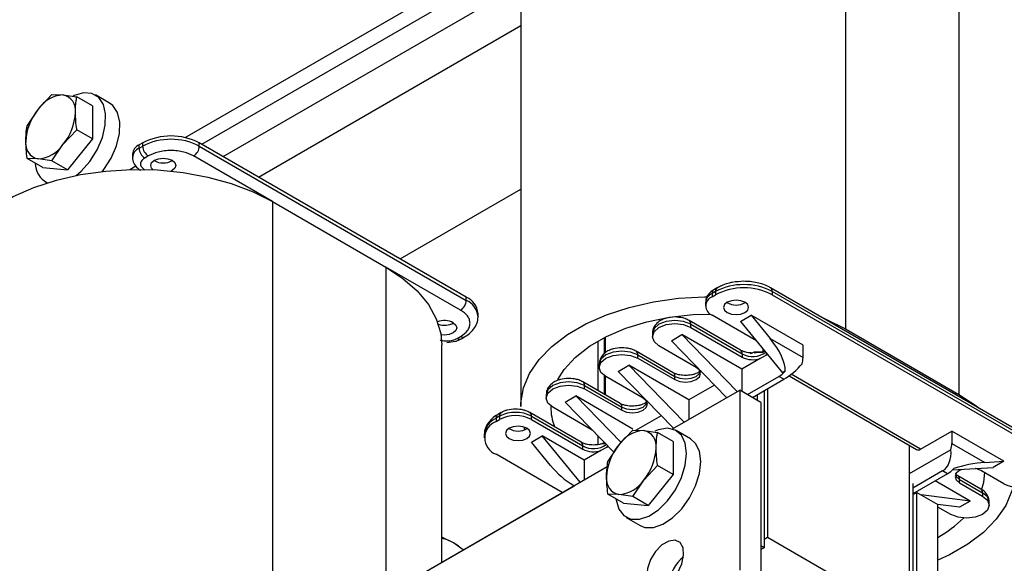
# Model space of a CAD drawing. Header units: millimetres. Extents: x 5 to 414, y 6 to 290.
# Tile 32 of 37: x 335 to 355, y 180 to 191. Entities that reach past the tile are written whole.
import ezdxf

# ---------------------------------------------------------------- set-up
doc = ezdxf.new("R2010")
doc.units = ezdxf.units.MM

msp = doc.modelspace()

# ---------------------------------------------------------------- linework, layer by layer
at = {"color": 7, "linetype": 'Continuous', "lineweight": 25}
for p, q in [((351.6556, 193.6478), (351.6556, 184.5026)), ((353.9184, 192.3416), (353.9184, 183.1963)), ((345.1686, 192.0967), (345.1686, 182.9514)), ((338.4671, 188.3203), (344.4654, 191.7831)), ((338.8003, 188.1862), (344.6319, 191.5526)), ((339.2246, 187.9412), (345.0467, 191.3023)), ((339.9318, 187.533), (345.1686, 190.5562)), ((335.809, 189.1773), (335.5336, 188.8855)), ((335.809, 189.1773), (336.0286, 189.1712)), ((336.0286, 189.1712), (336.3039, 189.133)), ((336.9599, 189.0075), (336.677, 189.1708)), ((336.6155, 188.9532), (336.3039, 189.133)), ((336.6155, 188.9532), (336.6155, 188.2932)), ((335.5336, 188.8855), (335.314, 188.5615)), ((336.0286, 188.1812), (336.3039, 188.473)), ((336.6155, 188.2932), (336.3039, 188.473)), ((335.809, 187.8573), (336.0286, 188.1812)), ((336.6155, 188.2932), (336.1205, 187.6774)), ((337.6196, 188.2147), (337.5489, 188.1739)), ((337.5489, 188.1085), (337.5489, 188.1739)), ((337.6196, 188.1494), (337.6196, 188.2147)), ((338.7509, 188.1494), (338.7509, 188.2147)), ((344.0825, 185.1368), (338.7509, 188.2147)), ((337.4171, 187.9902), (337.4171, 187.9248)), ((337.5489, 188.1085), (337.6196, 188.1494)), ((338.7509, 188.1494), (344.0825, 185.0715)), ((335.5336, 187.8955), (335.314, 187.9015)), ((335.6255, 187.7217), (335.314, 187.9015)), ((335.809, 187.8573), (335.5336, 187.8955)), ((336.1205, 187.6774), (335.809, 187.8573)), ((337.7327, 187.9534), (337.662, 187.9126)), ((340.2147, 187.0431), (338.6378, 187.9534)), ((335.6255, 187.7217), (336.1205, 187.6774)), ((336.2937, 187.5667), (336.3902, 187.6493)), ((337.364, 187.6836), (337.4861, 187.754)), ((335.6771, 187.4387), (335.7115, 187.4189)), ((342.7602, 185.9002), (345.1686, 187.2905)), ((340.2147, 187.0431), (340.2147, 177.8978)), ((340.2147, 187.0431), (342.4774, 185.7368)), ((343.9694, 184.8755), (342.4774, 185.7369)), ((342.4774, 185.7368), (342.4774, 179.204)), ((349.0606, 185.2496), (348.9898, 185.2087)), ((349.0937, 185.3228), (349.023, 185.282)), ((349.0606, 185.2496), (349.0606, 185.1842)), ((355.4904, 182.245), (350.1588, 185.3228)), ((350.1919, 185.2496), (350.1919, 185.1842)), ((355.5235, 182.1717), (350.1919, 185.2496)), ((344.0825, 185.0715), (344.0825, 185.1368)), ((348.858, 185.0251), (348.858, 184.9597)), ((348.9898, 185.2087), (348.9898, 185.1434)), ((348.9898, 185.1434), (349.0606, 185.1842)), ((350.1919, 185.1842), (355.5235, 182.1064)), ((344.3168, 184.7449), (344.3166, 184.7347)), ((344.3168, 184.7449), (344.3168, 184.8103)), ((349.5577, 184.0778), (348.5324, 184.6697)), ((349.8742, 184.2655), (348.9898, 184.776)), ((349.5555, 184.6536), (349.7677, 184.776)), ((349.5555, 184.6536), (350.397, 183.6289)), ((350.8071, 184.176), (349.7677, 184.776)), ((349.7677, 184.776), (350.1501, 184.3103)), ((348.5656, 184.5311), (348.5656, 184.5964)), ((348.5656, 184.5964), (349.5909, 184.0045)), ((348.5656, 184.5311), (349.5909, 183.9392)), ((351.6556, 184.5026), (353.9184, 183.1963)), ((343.8987, 184.3122), (343.9694, 184.353)), ((343.9787, 184.3043), (344.0494, 184.3451)), ((346.7059, 184.2577), (346.7059, 183.2749)), ((346.8322, 184.3267), (346.8322, 184.0017)), ((346.8615, 184.0296), (346.8615, 184.3417)), ((347.7974, 184.4127), (347.7974, 184.3474)), ((348.1767, 184.2658), (348.3888, 184.3882)), ((349.2802, 183.1311), (348.1767, 184.2658)), ((349.5838, 183.6984), (348.3888, 184.3882)), ((349.4923, 183.2536), (348.3888, 184.3882)), ((350.1501, 184.3103), (350.8071, 183.931)), ((343.5904, 179.8466), (343.5904, 184.1857)), ((348.2142, 183.6288), (347.4718, 184.0574)), ((348.6716, 183.7351), (347.9292, 184.1637)), ((350.001, 184.1111), (350.001, 184.0432)), ((350.8071, 183.931), (350.8071, 184.176)), ((347.5049, 183.9188), (347.5049, 183.9841)), ((347.5049, 183.9841), (348.2474, 183.5555)), ((347.5049, 183.9188), (348.2474, 183.4902)), ((349.9538, 183.9119), (349.5838, 183.6984)), ((349.5909, 184.0045), (349.5909, 183.9392)), ((349.868, 184.024), (349.8286, 184.0158)), ((349.9963, 184.0315), (349.868, 184.024)), ((350.0624, 183.9747), (349.9538, 183.9119)), ((350.0968, 183.9945), (350.0624, 183.9747)), ((346.7367, 183.8004), (346.7367, 183.7351)), ((347.116, 183.6535), (347.3281, 183.7759)), ((347.116, 183.6535), (348.2195, 182.5188)), ((348.5232, 183.0861), (347.3281, 183.7759)), ((348.4316, 182.6413), (347.3281, 183.7759)), ((349.5838, 183.6984), (349.5838, 183.2574)), ((350.4496, 183.6593), (350.397, 183.6289)), ((347.1536, 183.0165), (346.4111, 183.4451)), ((346.8322, 183.5751), (346.8322, 183.202)), ((346.8615, 183.1851), (346.8615, 183.5556)), ((347.611, 183.1228), (346.8685, 183.5514)), ((348.2474, 183.4902), (348.2474, 183.5555)), ((349.6969, 183.1921), (350.3263, 183.5554)), ((349.7959, 183.135), (350.4253, 183.4983)), ((350.4253, 183.4983), (350.3263, 183.5554)), ((350.5268, 183.5653), (353.0747, 182.0944)), ((353.1547, 182.1023), (350.5672, 183.596)), ((346.4443, 183.3065), (346.4443, 183.3718)), ((346.4443, 183.3718), (347.1867, 182.9432)), ((346.4443, 183.3065), (347.1867, 182.8779)), ((348.1978, 182.5063), (349.5414, 183.2819)), ((349.036, 183.3821), (348.5232, 183.0861)), ((349.5414, 183.2819), (349.5414, 179.6891)), ((349.9657, 183.037), (349.5414, 183.2819)), ((350.0293, 183.2697), (350.0293, 180.1342)), ((350.1, 183.3105), (350.1, 180.3383)), ((345.6761, 183.1881), (345.6761, 183.1228)), ((346.0554, 183.0412), (346.2675, 183.1636)), ((347.411, 182.5035), (346.2675, 183.1636)), ((346.2675, 183.1636), (347.1722, 182.2334)), ((348.5232, 183.0861), (348.5232, 182.6941)), ((349.8879, 183.188), (349.8879, 183.0819)), ((346.5985, 182.4827), (345.8079, 182.9391)), ((346.0554, 183.0412), (347.0292, 182.0398)), ((347.1867, 182.8779), (347.1867, 182.9432)), ((349.9657, 183.037), (349.9657, 179.4442)), ((344.7472, 182.7595), (344.6765, 182.7187)), ((344.6765, 182.7187), (344.6765, 182.6534)), ((344.6765, 182.6534), (344.7472, 182.6942)), ((344.7804, 182.8328), (344.7096, 182.792)), ((344.7472, 182.7595), (344.7472, 182.6942)), ((344.7874, 182.8362), (344.7813, 182.8333)), ((346.3758, 182.2409), (345.3505, 182.8328)), ((345.3836, 182.6942), (345.3836, 182.7595)), ((345.3836, 182.7595), (346.4089, 182.1676)), ((345.3836, 182.6942), (346.4089, 182.1023)), ((347.9754, 182.7698), (347.4625, 182.4738)), ((345.2528, 182.4922), (345.235, 182.5432)), ((347.4055, 182.4806), (347.1302, 182.1888)), ((347.4055, 182.4806), (347.6251, 182.4746)), ((347.6251, 182.4746), (347.9005, 182.4363)), ((348.5564, 182.3109), (348.2736, 182.4741)), ((344.4422, 182.3921), (344.4422, 182.3268)), ((345.3836, 182.2452), (345.5957, 182.3676)), ((346.4372, 181.8819), (345.5957, 182.3676)), ((346.3553, 181.4426), (345.5957, 182.3676)), ((346.7059, 182.3723), (346.7059, 182.1928)), ((348.212, 182.2565), (347.9005, 182.4363)), ((353.1547, 182.1023), (353.777, 182.4615)), ((354.8164, 181.8615), (353.777, 182.4615)), ((353.777, 182.4615), (353.777, 182.2166)), ((345.7661, 181.7794), (345.3836, 182.2452)), ((346.4089, 182.1023), (346.4089, 182.1676)), ((346.7718, 182.075), (346.4372, 181.8819)), ((346.8804, 182.1377), (346.7718, 182.075)), ((346.9147, 182.1575), (346.8804, 182.1377)), ((347.1302, 182.1888), (346.9105, 181.8649)), ((348.212, 182.2565), (348.212, 181.5965)), ((352.9284, 182.1788), (352.9284, 178.7055)), ((353.7591, 182.0919), (352.9284, 181.6124)), ((353.777, 182.2166), (354.4339, 181.8373)), ((345.9988, 181.2369), (344.6765, 182.0003)), ((346.4372, 181.8819), (346.4372, 181.4899)), ((336.8841, 175.975), (346.8966, 181.7551)), ((347.6251, 181.4846), (347.9005, 181.7763)), ((348.212, 181.5965), (347.9005, 181.7763)), ((353.7884, 181.6875), (354.6043, 181.739)), ((354.8164, 181.4124), (354.3568, 181.6778)), ((354.4339, 181.8373), (354.8164, 181.8615)), ((354.8164, 181.8615), (354.6043, 181.739)), ((347.4055, 181.1606), (347.6251, 181.4846)), ((348.212, 181.5965), (347.7171, 180.9808)), ((353.5931, 181.6695), (352.9991, 181.3266)), ((353.6921, 181.6124), (352.9991, 181.2123)), ((353.6921, 181.6124), (353.5931, 181.6695)), ((354.359, 181.3061), (353.8994, 181.5714)), ((353.9325, 181.4328), (353.9325, 181.4982)), ((353.9325, 181.4982), (354.3921, 181.2328)), ((339.3661, 177.4079), (346.2351, 181.3733)), ((346.2096, 181.3881), (346.2352, 181.3733)), ((352.9991, 181.4199), (352.9991, 178.4197)), ((354.1447, 181.0655), (353.4447, 181.4695)), ((353.9325, 181.4328), (354.3921, 181.1675)), ((347.1302, 181.1988), (346.9105, 181.2049)), ((347.2221, 181.025), (346.9105, 181.2049)), ((347.4055, 181.1606), (347.1302, 181.1988)), ((347.7171, 180.9808), (347.4055, 181.1606)), ((352.9991, 181.196), (353.0769, 181.2409)), ((353.0193, 181.2076), (352.9991, 181.2102)), ((353.0769, 177.6481), (353.0769, 181.2409)), ((353.0769, 181.2409), (353.5012, 180.996)), ((354.1447, 181.0655), (353.1668, 181.189)), ((354.3921, 181.2328), (354.3921, 181.1675)), ((347.2221, 181.025), (347.7171, 180.9808)), ((353.9325, 180.943), (353.4978, 180.9979)), ((353.5012, 177.4032), (353.5012, 180.996)), ((353.7557, 180.8001), (353.5012, 180.9471)), ((354.1447, 181.0655), (353.9325, 180.943)), ((354.5239, 180.9838), (354.5239, 181.0491)), ((347.2737, 180.742), (347.5565, 180.5788)), ((343.828, 180.2308), (343.5904, 180.3485)), ((350.1, 180.3383), (350.0293, 180.2975)), ((352.9284, 178.7055), (350.1, 180.3383)), ((344.0216, 180.0955), (343.828, 180.2308)), ((350.0293, 180.1342), (349.9657, 180.1709)), ((350.0293, 180.1342), (349.9657, 180.0975))]:
    msp.add_line(p, q, dxfattribs=at)
at = {"color": 7, "linetype": 'Continuous', "lineweight": 25, "flags": 128}
for points in [[(336.3902, 187.6493), (336.5642, 187.845), (336.7095, 188.0748), (336.8153, 188.3217), (336.8738, 188.5673), (336.8806, 188.7935), (336.8352, 188.9834), (336.741, 189.123), (336.605, 189.2019), (336.4372, 189.2142), (336.2502, 189.1591), (336.2317, 189.1504)], [(336.8128, 187.6376), (336.8471, 187.6817), (336.9923, 187.9115), (337.0981, 188.1584), (337.1566, 188.404), (337.1634, 188.6302), (337.118, 188.8201), (337.0238, 188.9597), (336.9599, 189.0075)], [(337.8302, 187.6787), (337.7987, 187.7104), (337.7797, 187.7656), (337.7987, 187.8209), (337.8529, 187.8677), (337.934, 187.899), (338.0297, 187.91), (338.1254, 187.899), (338.2065, 187.8677)], [(338.2065, 187.8677), (338.2607, 187.8209), (338.2797, 187.7656), (338.2607, 187.7104), (338.2065, 187.6636), (338.185, 187.6525)], [(333.7276, 185.4919), (333.7299, 185.5668), (333.7829, 185.8647), (333.9057, 186.1555), (334.096, 186.4341), (334.3502, 186.6951), (334.6635, 186.9336), (335.0303, 187.1453), (335.4435, 187.3263), (335.8956, 187.473), (336.3781, 187.5828), (336.882, 187.6537), (337.3979, 187.6843), (337.9163, 187.6741), (338.4274, 187.6232), (338.9217, 187.5327), (339.3901, 187.4041), (339.8237, 187.2399), (340.2147, 187.0431)], [(342.4774, 185.7368), (342.8182, 185.5112), (343.1027, 185.2608), (343.3254, 184.9904), (343.4823, 184.7051), (343.5705, 184.41), (343.5904, 184.1857)], [(345.1686, 182.9514), (345.1708, 183.0263), (345.2239, 183.3241), (345.3467, 183.615), (345.537, 183.8936), (345.7911, 184.1545), (346.1045, 184.3931), (346.4713, 184.6048), (346.8845, 184.7857), (347.3366, 184.9325), (347.8191, 185.0423), (348.323, 185.1132), (348.8389, 185.1438), (348.8811, 185.1445)], [(349.6475, 185.0332), (349.5664, 185.0645), (349.4707, 185.0755), (349.375, 185.0645), (349.2939, 185.0332), (349.2397, 184.9864), (349.2207, 184.9312), (349.2397, 184.8759), (349.2939, 184.8291), (349.375, 184.7978), (349.4707, 184.7868), (349.5664, 184.7978), (349.6475, 184.8291), (349.7017, 184.8759), (349.7207, 184.9312), (349.7017, 184.9864), (349.6475, 185.0332)], [(343.8209, 184.6265), (343.8751, 184.5797), (343.8941, 184.5245), (343.8751, 184.4693), (343.8209, 184.4224), (343.7398, 184.3912), (343.6441, 184.3802), (343.5745, 184.3859)], [(345.9086, 183.4917), (346.0356, 183.6901), (346.2591, 183.9342), (346.5431, 184.1564), (346.8813, 184.3516), (347.2661, 184.5156), (347.689, 184.6446), (348.1404, 184.7358), (348.6103, 184.7871), (348.9549, 184.7987)], [(348.5656, 184.5964), (348.4196, 184.6528), (348.2474, 184.6725), (348.0752, 184.6528), (347.9292, 184.5964), (347.8316, 184.5122), (347.7974, 184.4127)], [(351.1673, 184.7406), (351.2647, 184.6994), (351.6556, 184.5026)], [(347.9292, 184.1637), (347.8316, 184.248), (347.7974, 184.3474), (347.8316, 184.4468), (347.9292, 184.5311), (348.0752, 184.5874), (348.2474, 184.6072), (348.4196, 184.5874), (348.5656, 184.5311)], [(347.5049, 183.9841), (347.3589, 184.0404), (347.1867, 184.0602), (347.0145, 184.0404), (346.8685, 183.9841), (346.771, 183.8999), (346.7367, 183.8004)], [(346.8685, 183.5514), (346.771, 183.6357), (346.7367, 183.7351), (346.771, 183.8345), (346.8685, 183.9188), (347.0145, 183.9751), (347.1867, 183.9949), (347.3589, 183.9751), (347.5049, 183.9188)], [(350.0624, 183.9747), (350.0835, 184.0003), (350.0872, 184.0062)], [(348.2474, 183.4902), (348.3447, 183.4527), (348.4595, 183.4395), (348.5743, 183.4527), (348.6716, 183.4902), (348.7367, 183.5464), (348.7595, 183.6127), (348.7367, 183.6789), (348.6716, 183.7351)], [(348.2474, 183.5555), (348.3447, 183.518), (348.4595, 183.5048), (348.5743, 183.518), (348.6716, 183.5555), (348.7367, 183.6117), (348.7541, 183.6453)], [(346.4443, 183.3718), (346.2983, 183.4281), (346.1261, 183.4479), (345.9539, 183.4281), (345.8079, 183.3718), (345.7103, 183.2876), (345.6761, 183.1881)], [(345.8079, 182.9391), (345.7103, 183.0234), (345.6761, 183.1228), (345.7103, 183.2222), (345.8079, 183.3065), (345.9539, 183.3628), (346.1261, 183.3826), (346.2983, 183.3628), (346.4443, 183.3065)], [(347.1867, 182.8779), (347.2841, 182.8403), (347.3989, 182.8272), (347.5137, 182.8403), (347.611, 182.8779), (347.676, 182.9341), (347.6989, 183.0004), (347.676, 183.0666), (347.611, 183.1228)], [(353.9184, 183.1963), (354.2592, 182.9707), (354.3307, 182.9144)], [(347.1867, 182.9432), (347.2841, 182.9057), (347.3989, 182.8925), (347.5137, 182.9057), (347.611, 182.9432), (347.676, 182.9994), (347.6935, 183.033)], [(344.9381, 182.3146), (345.0192, 182.2833), (345.1149, 182.2723), (345.2106, 182.2833), (345.2917, 182.3146), (345.3459, 182.3614), (345.3649, 182.4166), (345.3459, 182.4719), (345.2917, 182.5187), (345.2106, 182.55), (345.1149, 182.5609), (345.0192, 182.55), (344.9381, 182.5187), (344.8839, 182.4719), (344.8649, 182.4166), (344.8839, 182.3614), (344.9381, 182.3146)], [(347.0708, 181.1123), (347.0733, 181.091), (347.1256, 180.9072), (347.226, 180.7754), (347.367, 180.7053), (347.5381, 180.7022), (347.7268, 180.7663), (347.9188, 180.8928), (348.1002, 181.0724), (348.2573, 181.2916), (348.3785, 181.5344), (348.4549, 181.7826), (348.4807, 182.0179), (348.4541, 182.2228), (348.3771, 182.3821), (348.2552, 182.484), (348.0977, 182.5209), (347.9161, 182.4902), (347.844, 182.4612)], [(347.5565, 180.5788), (347.6498, 180.5421), (347.821, 180.5389), (348.0096, 180.603), (348.2017, 180.7295), (348.383, 180.9091), (348.5401, 181.1284), (348.6614, 181.3711), (348.7377, 181.6193), (348.7636, 181.8546), (348.737, 182.0595), (348.6599, 182.2188), (348.5564, 182.3109)], [(346.9045, 182.168), (346.9015, 182.1634), (346.8804, 182.1377)], [(353.9784, 181.6995), (353.9325, 181.6778), (353.8675, 181.6216), (353.8447, 181.5553), (353.8675, 181.489), (353.9325, 181.4328)], [(354.3568, 181.6778), (354.2595, 181.7153), (354.253, 181.7168)], [(353.85, 181.588), (353.8675, 181.5544), (353.9325, 181.4982)], [(354.4314, 181.6452), (354.4113, 181.4383), (354.3669, 181.2761)], [(354.9966, 181.3489), (354.9761, 181.2724), (354.8533, 180.9815), (354.6631, 180.703), (354.4089, 180.442), (354.0955, 180.2035), (353.7288, 179.9917), (353.5012, 179.8858)], [(354.3921, 181.1675), (354.4897, 181.0832), (354.5239, 180.9838), (354.4897, 180.8844), (354.3921, 180.8001), (354.2462, 180.7438), (354.0739, 180.724), (353.9017, 180.7438), (353.7557, 180.8001)], [(354.5239, 181.0491), (354.4897, 181.1486), (354.3921, 181.2328)], [(348.0565, 179.3871), (348.1893, 179.4925), (348.3042, 179.641), (348.3856, 179.8125), (348.4226, 179.9839), (348.4101, 180.1321), (348.3499, 180.237), (348.25, 180.2845), (348.124, 180.2681), (347.9889, 180.1901), (347.8629, 180.061), (347.763, 179.8982), (347.7028, 179.7238), (347.6903, 179.5612), (347.7273, 179.4325), (347.8088, 179.3549), (347.9236, 179.3391), (348.0565, 179.3871)]]:
    msp.add_lwpolyline(points, dxfattribs=at)
at = {"color": 7, "linetype": 'Continuous', "lineweight": 25}
for centre, radius, start, end in [((336.0668, 188.5334), 0.6389, 93.42954, 146.56509), ((335.9722, 188.8686), 0.3078, 350.74812, 79.45322), ((336.3594, 188.1981), 1.0744, 140.22793, 177.36071), ((335.2028, 188.8686), 1.0744, 320.22793, 357.36071), ((335.59, 188.1981), 0.3078, 170.74812, 259.45322), ((335.4954, 188.5333), 0.6389, 273.42954, 326.56509), ((337.6423, 187.9677), 0.2263, 114.37466, 174.3052), ((338.1853, 187.1229), 1.2296, 62.60967, 117.39033), ((338.1853, 187.0576), 1.2296, 62.60967, 117.39033), ((337.6376, 187.906), 0.2212, 113.64454, 175.55483), ((337.7945, 188.1197), 0.2459, 182.60548, 237.39452), ((337.8652, 188.1605), 0.2459, 182.60548, 237.39452), ((338.5053, 188.1605), 0.2459, 302.60548, 357.39452), ((335.9154, 187.8129), 0.4411, 180.50827, 242.98023), ((338.0297, 188.1758), 0.3621, 239.54613, 300.45387), ((349.0682, 185.2174), 0.0789, 125.01333, 186.29885), ((349.1385, 185.2583), 0.0785, 123.95942, 186.3945), ((349.6262, 184.1578), 1.2296, 62.60967, 117.39033), ((349.6262, 184.0925), 1.2296, 62.60967, 117.39033), ((350.1141, 185.2583), 0.0784, 353.58215, 56.30067), ((343.8369, 185.0827), 0.2459, 302.60548, 357.39452), ((343.9165, 184.7703), 0.4024, 5.6948, 65.62534), ((343.9165, 184.705), 0.4024, 5.6948, 65.62534), ((349.0833, 185.0026), 0.2263, 114.37466, 174.3052), ((349.0596, 184.9597), 0.1965, 110.78342, 249.21658), ((349.4707, 185.3413), 0.3621, 239.54613, 300.45387), ((343.6427, 184.2776), 0.3918, 62.94879, 110.38653), ((348.4875, 184.6052), 0.0786, 353.63406, 55.72409), ((343.6433, 184.9536), 0.379, 251.65319, 299.10488), ((343.9457, 184.378), 0.0809, 234.46509, 293.36391), ((344.0164, 184.4189), 0.0809, 234.47392, 293.26377), ((347.4268, 183.9928), 0.0786, 353.63406, 55.72409), ((349.5148, 184.0142), 0.0767, 352.74417, 55.94365), ((349.8005, 184.3729), 0.4238, 240.35248, 307.88072), ((349.9645, 184.0513), 0.0375, 328.12539, 347.45313), ((349.8048, 184.358), 0.4703, 242.93873, 288.46514), ((350.3293, 183.936), 0.4778, 344.26059, 359.40381), ((350.0685, 183.9866), 0.5024, 300.87366, 319.33508), ((346.3662, 183.3805), 0.0786, 353.63406, 55.72409), ((348.169, 183.5642), 0.0789, 353.70115, 54.98667), ((346.8836, 182.9558), 1.115, 180.22332, 201.53695), ((347.1083, 182.9519), 0.0789, 353.70115, 54.98667), ((344.8425, 182.3522), 0.4024, 114.37466, 174.3052), ((344.7549, 182.7274), 0.0789, 125.01333, 186.29885), ((344.8252, 182.7683), 0.0785, 124.06107, 186.38534), ((345.0654, 182.1454), 0.6917, 62.60967, 117.39033), ((345.0654, 182.0801), 0.6917, 62.60967, 117.39033), ((345.3055, 182.7682), 0.0786, 353.63406, 55.72409), ((344.8004, 182.3268), 0.3493, 110.78342, 249.21658), ((345.1149, 182.8268), 0.3621, 239.54613, 300.45387), ((347.6634, 181.8368), 0.6389, 93.42954, 146.56509), ((347.5688, 182.1719), 0.3078, 350.74812, 79.45322), ((346.3305, 182.1763), 0.0789, 353.70115, 54.98667), ((346.6188, 182.5384), 0.4261, 240.48576, 306.99575), ((346.6228, 182.5211), 0.4703, 242.93873, 288.46514), ((347.956, 181.5015), 1.0744, 140.22793, 177.36071), ((346.7993, 182.1719), 1.0744, 320.22793, 357.36071), ((353.1078, 182.1677), 0.0805, 245.69288, 305.61758), ((353.2992, 182.2215), 0.4778, 344.26059, 359.40381), ((353.4343, 182.0436), 0.5024, 300.87366, 319.33508), ((347.1865, 181.5015), 0.3078, 170.74812, 259.45322), ((347.0919, 181.8366), 0.6389, 273.42954, 326.56509), ((353.852, 181.506), 0.0809, 354.46782, 53.2963), ((354.3137, 181.2415), 0.0789, 353.70115, 54.98667), ((355.1346, 182.0266), 0.6917, 242.60967, 297.39033), ((352.3094, 182.443), 2.4147, 299.57552, 314.70506), ((343.4644, 179.6272), 0.7046, 58.9376, 79.70071), ((343.2375, 179.2287), 1.1631, 47.95679, 59.48885), ((348.9408, 179.3012), 0.8324, 128.82577, 171.17961)]:
    msp.add_arc(centre, radius, start, end, dxfattribs=at)
for centre, major_axis, ratio, start_param, end_param in [((349.8673, 184.147), (-0.5307, 0.6062), 0.398878, 3.5138065, 4.633576), ((350.5776, 183.737), (0.3141, 0.2791), 0.2415771, 4.0070123, 5.2202376), ((353.4408, 182.0841), (-0.0763, 0.4423), 0.7055487, 3.395666, 4.6088912), ((346.0489, 181.9427), (-0.5307, 0.6062), 0.398878, 1.4919833, 2.2774628), ((354.1511, 181.674), (0.5827, 0.1124), 0.2105821, 1.0237972, 2.1435667)]:
    msp.add_ellipse(centre, major_axis=major_axis, ratio=ratio, start_param=start_param, end_param=end_param, dxfattribs=at)
for points, knots in [([(336.2761, 188.8191), (336.2792, 188.9008), (336.2833, 189.0091), (336.2999, 189.1086), (336.3039, 189.133)], [0, 0, 0, 0, 0.754038, 1, 1, 1, 1]), ([(336.3039, 188.473), (336.3034, 188.4767), (336.2863, 188.5953), (336.2811, 188.709), (336.2761, 188.8191)], [0, 0, 0, 0, 0.0311177, 1, 1, 1, 1]), ([(335.2861, 188.2476), (335.2892, 188.3293), (335.2934, 188.4376), (335.3099, 188.5371), (335.314, 188.5615)], [0, 0, 0, 0, 0.754038, 1, 1, 1, 1]), ([(335.314, 187.9015), (335.3135, 187.9052), (335.2964, 188.0238), (335.2912, 188.1375), (335.2861, 188.2476)], [0, 0, 0, 0, 0.0311177, 1, 1, 1, 1]), ([(338.6378, 187.9534), (338.5748, 187.9827), (338.4776, 188.0281), (338.3158, 188.0564), (338.1853, 188.0642), (338.0548, 188.0564), (337.893, 188.0281), (337.7957, 187.9827), (337.7327, 187.9534)], [0, 0, 0, 0, 0.2394429, 0.369668, 0.5, 0.630225, 0.7605571, 1, 1, 1, 1]), ([(337.4214, 187.9224), (337.4202, 187.9127), (337.4143, 187.8637), (337.4562, 187.7767), (337.5191, 187.7045), (337.5704, 187.6767), (337.5837, 187.6695)], [0, 0, 0, 0, 0.0925604, 0.4674435, 0.86275, 1, 1, 1, 1]), ([(337.662, 187.9126), (337.639, 187.8961), (337.6034, 187.8707), (337.5811, 187.8283), (337.575, 187.7942), (337.5811, 187.7601), (337.6034, 187.7177), (337.639, 187.6923), (337.662, 187.6758)], [0, 0, 0, 0, 0.2394429, 0.3696034, 0.4999999, 0.6301604, 0.7605571, 1, 1, 1, 1]), ([(349.6262, 185.4525), (349.5471, 185.4485), (349.4376, 185.4429), (349.2891, 185.407), (349.1863, 185.3731), (349.1222, 185.3364), (349.0957, 185.3213)], [0, 0, 0, 0, 0.407127, 0.5634384, 0.8195314, 1, 1, 1, 1]), ([(350.1562, 185.3208), (350.1469, 185.3273), (350.1032, 185.3578), (350.0116, 185.3915), (349.8848, 185.4281), (349.7567, 185.4487), (349.6671, 185.4513), (349.6262, 185.4525)], [0, 0, 0, 0, 0.0689275, 0.3233723, 0.5374688, 0.7886588, 1, 1, 1, 1]), ([(349.0251, 185.28), (349.0127, 185.2737), (348.9696, 185.2516), (348.9128, 185.1926), (348.8638, 185.1108), (348.863, 185.051), (348.8627, 185.0265)], [0, 0, 0, 0, 0.1253899, 0.4387044, 0.7702676, 1, 1, 1, 1]), ([(343.9694, 184.353), (344.0202, 184.3894), (344.0987, 184.4455), (344.1478, 184.539), (344.1613, 184.6143), (344.1478, 184.6896), (344.0987, 184.783), (344.0202, 184.8392), (343.9694, 184.8755)], [0, 0, 0, 0, 0.2394429, 0.369668, 0.5, 0.630225, 0.7605571, 1, 1, 1, 1]), ([(344.0474, 184.3467), (344.0593, 184.3528), (344.1128, 184.3802), (344.1905, 184.4471), (344.27, 184.5505), (344.3147, 184.6508), (344.3111, 184.7134), (344.31, 184.7318)], [0, 0, 0, 0, 0.073968, 0.3344802, 0.6036652, 0.8834862, 1, 1, 1, 1]), ([(348.2474, 184.7402), (348.1891, 184.7359), (348.1083, 184.7301), (348.0031, 184.6929), (347.9246, 184.6506), (347.8515, 184.581), (347.8031, 184.4981), (347.8023, 184.4379), (347.802, 184.4131)], [0, 0, 0, 0, 0.261024, 0.3614994, 0.5270472, 0.695854, 0.8744927, 1, 1, 1, 1]), ([(348.5308, 184.6681), (348.5186, 184.6756), (348.4813, 184.6986), (348.3876, 184.7297), (348.3012, 184.7362), (348.2474, 184.7402)], [0, 0, 0, 0, 0.1540766, 0.472609, 1, 1, 1, 1]), ([(343.5584, 184.2848), (343.5649, 184.282), (343.5874, 184.2725), (343.6348, 184.266), (343.6935, 184.2619), (343.7528, 184.2656), (343.826, 184.2784), (343.8701, 184.2989), (343.8987, 184.3122)], [0, 0, 0, 0, 0.0654999, 0.2254286, 0.3856474, 0.5455763, 0.7057953, 1, 1, 1, 1]), ([(343.6936, 184.2338), (343.7517, 184.2383), (343.8321, 184.2445), (343.9251, 184.2755), (343.9596, 184.2961), (343.9766, 184.3063)], [0, 0, 0, 0, 0.5680735, 0.7867407, 1, 1, 1, 1]), ([(347.1867, 184.1279), (347.1284, 184.1236), (347.0477, 184.1178), (346.9425, 184.0806), (346.8639, 184.0383), (346.7908, 183.9687), (346.7424, 183.8858), (346.7417, 183.8256), (346.7413, 183.8008)], [0, 0, 0, 0, 0.261024, 0.3614994, 0.5270472, 0.695854, 0.8744927, 1, 1, 1, 1]), ([(347.4701, 184.0558), (347.4579, 184.0633), (347.4206, 184.0863), (347.3269, 184.1174), (347.2406, 184.1239), (347.1867, 184.1279)], [0, 0, 0, 0, 0.1540766, 0.472609, 1, 1, 1, 1]), ([(349.803, 184.0215), (349.7631, 184.0235), (349.7076, 184.0264), (349.637, 184.0437), (349.5914, 184.0594), (349.5683, 184.0727), (349.5591, 184.078)], [0, 0, 0, 0, 0.416848, 0.5798645, 0.8326078, 1, 1, 1, 1]), ([(349.7589, 184.0117), (349.7794, 184.0216), (349.8232, 184.0427), (349.9046, 184.0499), (349.9629, 184.0458), (350.001, 184.0432)], [0, 0, 0, 0, 0.2345644, 0.4996044, 1, 1, 1, 1]), ([(350.0404, 184.0631), (350.0404, 184.063), (350.0325, 184.0558), (350.0213, 184.045), (350.006, 184.0351), (349.9995, 184.0327), (349.9963, 184.0315)], [0, 0, 0, 0, 0.004504, 0.5477856, 0.7785675, 1, 1, 1, 1]), ([(350.001, 184.0432), (350.0024, 184.0434), (350.0051, 184.0439), (350.01, 184.0469), (350.015, 184.0513), (350.023, 184.0604), (350.0285, 184.0675), (350.0325, 184.0727)], [0, 0, 0, 0, 0.1249416, 0.2504734, 0.3903761, 0.5548569, 1, 1, 1, 1]), ([(348.7585, 183.6757), (348.7589, 183.6763), (348.7597, 183.6777), (348.7425, 183.6522), (348.696, 183.6219), (348.6405, 183.5991), (348.5644, 183.5782), (348.5007, 183.5747), (348.4595, 183.5724)], [0, 0, 0, 0, 0.12717749, 0.33259215, 0.5000853, 0.63419419, 0.76377486, 1, 1, 1, 1]), ([(346.1261, 183.5156), (346.0678, 183.5113), (345.987, 183.5055), (345.8818, 183.4683), (345.8033, 183.426), (345.7302, 183.3564), (345.6818, 183.2735), (345.681, 183.2133), (345.6807, 183.1885)], [0, 0, 0, 0, 0.261024, 0.3614994, 0.5270472, 0.695854, 0.8744927, 1, 1, 1, 1]), ([(346.4094, 183.4435), (346.3973, 183.451), (346.36, 183.474), (346.2663, 183.5051), (346.1799, 183.5115), (346.1261, 183.5156)], [0, 0, 0, 0, 0.1540766, 0.472609, 1, 1, 1, 1]), ([(348.4595, 183.5724), (348.4196, 183.5745), (348.3641, 183.5774), (348.2935, 183.5947), (348.2479, 183.6103), (348.2248, 183.6237), (348.2155, 183.629)], [0, 0, 0, 0, 0.4167306, 0.5797012, 0.8323733, 1, 1, 1, 1]), ([(347.6979, 183.0634), (347.6982, 183.064), (347.6991, 183.0654), (347.6818, 183.0399), (347.6354, 183.0096), (347.5799, 182.9868), (347.5038, 182.9659), (347.44, 182.9624), (347.3989, 182.9601)], [0, 0, 0, 0, 0.1271775, 0.3325922, 0.5000853, 0.6341942, 0.7637749, 1, 1, 1, 1]), ([(345.0654, 182.9032), (345.0073, 182.8988), (344.9269, 182.8925), (344.8339, 182.8616), (344.7994, 182.8409), (344.7824, 182.8307)], [0, 0, 0, 0, 0.5680735, 0.7867407, 1, 1, 1, 1]), ([(345.3488, 182.8312), (345.3366, 182.8387), (345.2993, 182.8617), (345.2056, 182.8928), (345.1192, 182.8992), (345.0654, 182.9032)], [0, 0, 0, 0, 0.1540766, 0.47260901, 1, 1, 1, 1]), ([(347.3989, 182.9601), (347.3589, 182.9622), (347.3034, 182.9651), (347.2328, 182.9824), (347.1873, 182.998), (347.1641, 183.0114), (347.1549, 183.0167)], [0, 0, 0, 0, 0.4167306, 0.5797012, 0.8323733, 1, 1, 1, 1]), ([(344.7116, 182.7904), (344.6998, 182.7843), (344.6462, 182.7569), (344.5686, 182.69), (344.4888, 182.5866), (344.4438, 182.4839), (344.4478, 182.4188), (344.4491, 182.398)], [0, 0, 0, 0, 0.0728369, 0.3293658, 0.5944347, 0.8699771, 1, 1, 1, 1]), ([(347.8726, 182.1224), (347.8757, 182.2041), (347.8799, 182.3124), (347.8964, 182.4119), (347.9005, 182.4363)], [0, 0, 0, 0, 0.754038, 1, 1, 1, 1]), ([(346.621, 182.1845), (346.5811, 182.1866), (346.5256, 182.1895), (346.455, 182.2068), (346.4094, 182.2225), (346.3863, 182.2358), (346.377, 182.2412)], [0, 0, 0, 0, 0.41673058, 0.57970122, 0.83237329, 1, 1, 1, 1]), ([(346.8061, 182.2143), (346.8041, 182.2134), (346.7857, 182.2057), (346.7248, 182.1907), (346.6618, 182.187), (346.621, 182.1845)], [0, 0, 0, 0, 0.0429612, 0.3819764, 1, 1, 1, 1]), ([(346.8626, 182.2225), (346.8597, 182.2201), (346.8537, 182.2153), (346.8414, 182.2094), (346.8235, 182.2083), (346.8114, 182.2123), (346.8053, 182.2143), (346.8063, 182.2138), (346.8063, 182.2138)], [0, 0, 0, 0, 0.0873903, 0.1784828, 0.3929523, 0.7843881, 0.9936117, 1, 1, 1, 1]), ([(346.8312, 182.2434), (346.831, 182.2422), (346.8305, 182.2371), (346.8259, 182.2285), (346.8176, 182.2191), (346.81, 182.2156), (346.8063, 182.2139)], [0, 0, 0, 0, 0.0927476, 0.3869249, 0.6942879, 1, 1, 1, 1]), ([(347.9005, 181.7763), (347.9, 181.78), (347.8829, 181.8987), (347.8777, 182.0123), (347.8726, 182.1224)], [0, 0, 0, 0, 0.0311177, 1, 1, 1, 1]), ([(346.8827, 181.551), (346.8858, 181.6326), (346.8899, 181.741), (346.9065, 181.8404), (346.9105, 181.8649)], [0, 0, 0, 0, 0.754038, 1, 1, 1, 1]), ([(346.9105, 181.2049), (346.91, 181.2086), (346.8929, 181.3272), (346.8877, 181.4408), (346.8827, 181.551)], [0, 0, 0, 0, 0.0311177, 1, 1, 1, 1]), ([(353.9007, 181.5717), (353.8961, 181.5741), (353.8768, 181.584), (353.8569, 181.6026), (353.8503, 181.6118), (353.847, 181.6164)], [0, 0, 0, 0, 0.1342966, 0.5623324, 1, 1, 1, 1]), ([(354.5193, 181.0488), (354.5207, 181.0594), (354.5269, 181.1093), (354.485, 181.1973), (354.4219, 181.2695), (354.3706, 181.2973), (354.3573, 181.3045)], [0, 0, 0, 0, 0.1006485, 0.4721903, 0.8639734, 1, 1, 1, 1])]:
    msp.add_open_spline(points, degree=3, knots=knots, dxfattribs=at)

doc.saveas('drawing.dxf')
